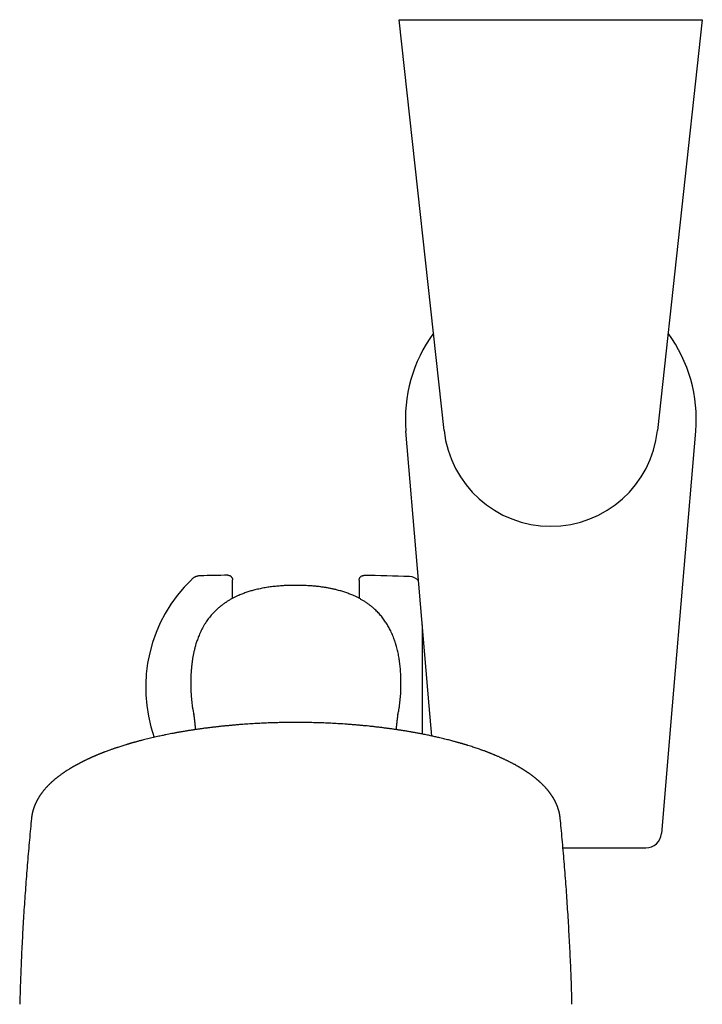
# Model space of a CAD drawing. Header units: millimetres. Extents: x 8 to 617, y 12 to 1443.
# Tile 5 of 11: x 279 to 365, y 564 to 688. Entities that reach past the tile are written whole.
import ezdxf

# ---------------------------------------------------------------- set-up
doc = ezdxf.new("R2010")
doc.units = ezdxf.units.MM

msp = doc.modelspace()

# ---------------------------------------------------------------- linework, layer by layer
at = {"color": 7, "linetype": 'Continuous', "lineweight": 30}
for p, q in [((332.55, 636.18), (326.88, 688.17)), ((326.88, 688.17), (327.88, 688.17)), ((327.88, 688.17), (364.21, 688.17)), ((365.21, 688.17), (359.54, 636.18)), ((364.21, 688.17), (365.21, 688.17)), ((330.67, 601.32), (327.72, 636.1)), ((364.37, 636.1), (361.42, 601.32)), ((305.8, 614.95), (305.8, 617.27)), ((321.8, 617.24), (321.8, 614.95)), ((329.8, 597.76), (329.8, 611.58)), ((330.99, 597.52), (330.67, 601.32)), ((361.42, 601.32), (360.05, 585.19)), ((299.53, 598.08), (299.42, 598.06)), ((328.21, 598.06), (328.06, 598.08)), ((347.59, 583.36), (358.06, 583.36))]:
    msp.add_line(p, q, dxfattribs=at)
for centre, radius, start, end in [((346.05, 637.65), 18.39, 143.8022, 184.8509), ((346.05, 637.65), 18.39, 355.1491, 36.1978), ((346.05, 637.65), 13.58, 186.2249, 353.7751), ((313.8, 603.65), 19, 133.8648, 199.3607), ((313.07, 117.93), 500, 90.903, 91.3023), ((313.07, 117.93), 500, 88.2697, 88.9295), ((328.12, 616.1), 1.6, 40.9711, 88.2697), ((358.06, 585.36), 2, 270.0091, 355.1491)]:
    msp.add_arc(centre, radius, start, end, dxfattribs=at)
for points, knots in [([(301.71, 617.8), (301.67, 617.8), (301.59, 617.79), (301.47, 617.78), (301.38, 617.76), (301.3, 617.74), (301.24, 617.72), (301.18, 617.7), (301.11, 617.67), (301.04, 617.64), (300.95, 617.59), (300.85, 617.53), (300.74, 617.45), (300.67, 617.39), (300.64, 617.35)], [0, 0, 0, 0, 0.107153, 0.201854, 0.283505, 0.351714, 0.406248, 0.451984, 0.509455, 0.58084, 0.665998, 0.764629, 0.876224, 1, 1, 1, 1]), ([(305.19, 617.87), (305.2, 617.87), (305.25, 617.87), (305.33, 617.86), (305.43, 617.82), (305.52, 617.78), (305.6, 617.72), (305.67, 617.64), (305.73, 617.56), (305.77, 617.47), (305.8, 617.37), (305.8, 617.3), (305.8, 617.27)], [0, 0, 0, 0, 0.028109, 0.14952, 0.254326, 0.36217, 0.466961, 0.57479, 0.679573, 0.787394, 0.892178, 1, 1, 1, 1]), ([(321.8, 617.24), (321.8, 617.27), (321.81, 617.34), (321.83, 617.44), (321.87, 617.53), (321.93, 617.62), (322, 617.69), (322.08, 617.75), (322.17, 617.8), (322.27, 617.83), (322.35, 617.84), (322.4, 617.84), (322.41, 617.84)], [0, 0, 0, 0, 0.104591, 0.212216, 0.316807, 0.424431, 0.52903, 0.636661, 0.741274, 0.84892, 0.971943, 1, 1, 1, 1]), ([(313.8, 616.58), (313.58, 616.58), (313.15, 616.58), (312.5, 616.56), (311.86, 616.52), (311.21, 616.46), (310.56, 616.39), (310.02, 616.31), (309.59, 616.23), (309.27, 616.16), (308.95, 616.09), (308.56, 616), (308.1, 615.88), (307.59, 615.72), (307.07, 615.53), (306.62, 615.35), (306.23, 615.17), (305.9, 615), (305.57, 614.83), (305.24, 614.63), (304.93, 614.43), (304.62, 614.21), (304.32, 613.98), (304.05, 613.76), (303.81, 613.55), (303.6, 613.34), (303.39, 613.13), (303.19, 612.91), (303, 612.69), (302.81, 612.46), (302.64, 612.22), (302.45, 611.95), (302.26, 611.66), (302.08, 611.34), (301.91, 611.03), (301.76, 610.73), (301.62, 610.42), (301.49, 610.12), (301.39, 609.84), (301.29, 609.57), (301.2, 609.3), (301.11, 608.99), (301.01, 608.62), (300.91, 608.21), (300.82, 607.79), (300.74, 607.36), (300.68, 606.92), (300.62, 606.48), (300.58, 606.03), (300.54, 605.58), (300.52, 605.14), (300.51, 604.7), (300.5, 604.27), (300.5, 603.85), (300.51, 603.44), (300.53, 603.05), (300.55, 602.66), (300.58, 602.26), (300.62, 601.86), (300.67, 601.45), (300.73, 601.04), (300.81, 600.64), (300.86, 600.36), (300.89, 600.21), (300.9, 600.2)], [0, 0, 0, 0, 0.025769, 0.051563, 0.077492, 0.103453, 0.129611, 0.155808, 0.168985, 0.182162, 0.195362, 0.208562, 0.230522, 0.252525, 0.274565, 0.296655, 0.311776, 0.326913, 0.342133, 0.357353, 0.372655, 0.387957, 0.403361, 0.418792, 0.430665, 0.44255, 0.454494, 0.466437, 0.478432, 0.490426, 0.502479, 0.514544, 0.529606, 0.544693, 0.558372, 0.572052, 0.585795, 0.599538, 0.61082, 0.622103, 0.633413, 0.644724, 0.661684, 0.678644, 0.695674, 0.712705, 0.730689, 0.748674, 0.766707, 0.784741, 0.80207, 0.819399, 0.836758, 0.854117, 0.869672, 0.885228, 0.900808, 0.916387, 0.932797, 0.949207, 0.965657, 0.982106, 0.997912, 1, 1, 1, 1]), ([(326.7, 600.2), (326.7, 600.2), (326.74, 600.33), (326.79, 600.6), (326.86, 601), (326.92, 601.41), (326.97, 601.82), (327.01, 602.22), (327.05, 602.62), (327.07, 603.02), (327.09, 603.41), (327.1, 603.9), (327.1, 604.46), (327.08, 605.11), (327.05, 605.76), (326.99, 606.41), (326.92, 606.95), (326.85, 607.39), (326.8, 607.71), (326.73, 608.04), (326.66, 608.36), (326.58, 608.68), (326.49, 609.01), (326.38, 609.36), (326.26, 609.71), (326.14, 610.04), (326.01, 610.36), (325.87, 610.67), (325.73, 610.96), (325.59, 611.22), (325.45, 611.47), (325.31, 611.71), (325.15, 611.95), (324.98, 612.19), (324.8, 612.43), (324.62, 612.67), (324.42, 612.9), (324.22, 613.12), (324.01, 613.34), (323.79, 613.55), (323.55, 613.76), (323.28, 613.99), (322.98, 614.21), (322.68, 614.43), (322.36, 614.63), (322.04, 614.82), (321.71, 615), (321.37, 615.17), (320.97, 615.35), (320.52, 615.54), (320, 615.72), (319.48, 615.88), (318.99, 616.01), (318.54, 616.12), (318.13, 616.21), (317.72, 616.28), (317.29, 616.35), (316.86, 616.41), (316.42, 616.46), (315.97, 616.5), (315.53, 616.53), (315.1, 616.56), (314.66, 616.57), (314.23, 616.58), (313.94, 616.58), (313.8, 616.58)], [0, 0, 0, 0, 0.000638, 0.016177, 0.032579, 0.048981, 0.065425, 0.08187, 0.097667, 0.113463, 0.129286, 0.145108, 0.17091, 0.196735, 0.222691, 0.248677, 0.27486, 0.287973, 0.301086, 0.314285, 0.327484, 0.340715, 0.353946, 0.369047, 0.384164, 0.397846, 0.411528, 0.425267, 0.439005, 0.450285, 0.461566, 0.472887, 0.484207, 0.496292, 0.508389, 0.520546, 0.532703, 0.544914, 0.557124, 0.569397, 0.581683, 0.596779, 0.611899, 0.627125, 0.64235, 0.657661, 0.672972, 0.688373, 0.703791, 0.725853, 0.747969, 0.770124, 0.792324, 0.809178, 0.826033, 0.842936, 0.85984, 0.877668, 0.895497, 0.913373, 0.931249, 0.94842, 0.965592, 0.982796, 1, 1, 1, 1]), ([(300.84, 600.5), (300.84, 600.5), (300.84, 600.5), (300.84, 600.49), (300.84, 600.49), (300.84, 600.49), (300.84, 600.48), (300.84, 600.48), (300.84, 600.47), (300.84, 600.47), (300.84, 600.46), (300.84, 600.46), (300.84, 600.45), (300.85, 600.44), (300.85, 600.43), (300.85, 600.42), (300.85, 600.42), (300.85, 600.41), (300.85, 600.4), (300.85, 600.39), (300.85, 600.39), (300.85, 600.38), (300.86, 600.37), (300.86, 600.36), (300.86, 600.36), (300.86, 600.35), (300.86, 600.34), (300.86, 600.34), (300.86, 600.34), (300.86, 600.33), (300.86, 600.33), (300.86, 600.33), (300.86, 600.32), (300.86, 600.32), (300.87, 600.31), (300.87, 600.3), (300.87, 600.3), (300.87, 600.29), (300.87, 600.29), (300.87, 600.28), (300.87, 600.27), (300.87, 600.27), (300.87, 600.26), (300.87, 600.26), (300.87, 600.25), (300.87, 600.25), (300.87, 600.25), (300.88, 600.24), (300.88, 600.24), (300.88, 600.23), (300.88, 600.22), (300.88, 600.21), (300.88, 600.21), (300.88, 600.2), (300.88, 600.19), (300.88, 600.18), (300.88, 600.18), (300.89, 600.17), (300.89, 600.16), (300.89, 600.15), (300.89, 600.15), (300.89, 600.14), (300.89, 600.14), (300.89, 600.13), (300.89, 600.12), (300.89, 600.12), (300.89, 600.11), (300.89, 600.1), (300.9, 600.09), (300.9, 600.08), (300.9, 600.07), (300.9, 600.06), (300.9, 600.05), (300.9, 600.04), (300.9, 600.04), (300.9, 600.03), (300.91, 600.02), (300.91, 600.01), (300.91, 600), (300.91, 599.98), (300.91, 599.97), (300.91, 599.96), (300.92, 599.94), (300.92, 599.93), (300.92, 599.91), (300.92, 599.9), (300.92, 599.88), (300.93, 599.86), (300.93, 599.83), (300.94, 599.79), (300.94, 599.73), (300.95, 599.67), (300.96, 599.61), (300.96, 599.57), (300.97, 599.53), (300.97, 599.49), (300.98, 599.45), (300.98, 599.41), (300.98, 599.38), (300.99, 599.35), (300.99, 599.32), (300.99, 599.29), (301, 599.25), (301, 599.22), (301.01, 599.18), (301.01, 599.15), (301.01, 599.12), (301.02, 599.09), (301.02, 599.06), (301.02, 599.03), (301.03, 598.99), (301.03, 598.96), (301.03, 598.92), (301.04, 598.87), (301.04, 598.83), (301.05, 598.78), (301.05, 598.73), (301.06, 598.68), (301.06, 598.63), (301.07, 598.58), (301.07, 598.54), (301.08, 598.5), (301.08, 598.46), (301.08, 598.42), (301.09, 598.38), (301.09, 598.35), (301.09, 598.33), (301.09, 598.33)], [0, 0, 0, 0, 0.048483, 0.0602, 0.071852, 0.083187, 0.094178, 0.104824, 0.115149, 0.125723, 0.136557, 0.14765, 0.159001, 0.170704, 0.182845, 0.195422, 0.203552, 0.211854, 0.220322, 0.228627, 0.236589, 0.244658, 0.25234, 0.259635, 0.266521, 0.272972, 0.278987, 0.281988, 0.284867, 0.287677, 0.29079, 0.294279, 0.298071, 0.302226, 0.306743, 0.311622, 0.316046, 0.320732, 0.325492, 0.329968, 0.33415, 0.33804, 0.341439, 0.344577, 0.347454, 0.350071, 0.352452, 0.356193, 0.360342, 0.3649, 0.369867, 0.375242, 0.381027, 0.385796, 0.390578, 0.395115, 0.399405, 0.403449, 0.408373, 0.412876, 0.416956, 0.419793, 0.422576, 0.425637, 0.428981, 0.432609, 0.436522, 0.440718, 0.445972, 0.45151, 0.456832, 0.461874, 0.466633, 0.471112, 0.476029, 0.480555, 0.484707, 0.488762, 0.494904, 0.501045, 0.507184, 0.513371, 0.519889, 0.52678, 0.53362, 0.540793, 0.548299, 0.556137, 0.564205, 0.587045, 0.609727, 0.632212, 0.654311, 0.667994, 0.681509, 0.694657, 0.707342, 0.719564, 0.728955, 0.738162, 0.747593, 0.757287, 0.767244, 0.777441, 0.787502, 0.797299, 0.805873, 0.814234, 0.822545, 0.831203, 0.840227, 0.849617, 0.859373, 0.871218, 0.883404, 0.895716, 0.908152, 0.920712, 0.933396, 0.943339, 0.952917, 0.962109, 0.970913, 0.97933, 0.98736, 0.997346, 1, 1, 1, 1]), ([(326.51, 598.33), (326.51, 598.34), (326.51, 598.38), (326.52, 598.42), (326.52, 598.46), (326.52, 598.49), (326.53, 598.53), (326.53, 598.56), (326.54, 598.62), (326.54, 598.69), (326.55, 598.77), (326.56, 598.82), (326.56, 598.87), (326.57, 598.91), (326.57, 598.95), (326.57, 598.98), (326.58, 599.01), (326.58, 599.04), (326.58, 599.07), (326.59, 599.1), (326.59, 599.13), (326.59, 599.16), (326.6, 599.19), (326.6, 599.22), (326.6, 599.26), (326.61, 599.29), (326.61, 599.32), (326.61, 599.35), (326.62, 599.38), (326.62, 599.41), (326.62, 599.44), (326.63, 599.46), (326.63, 599.48), (326.63, 599.5), (326.63, 599.52), (326.64, 599.55), (326.64, 599.6), (326.65, 599.65), (326.66, 599.7), (326.66, 599.75), (326.67, 599.8), (326.67, 599.83), (326.67, 599.85), (326.68, 599.87), (326.68, 599.88), (326.68, 599.9), (326.68, 599.91), (326.68, 599.93), (326.69, 599.95), (326.69, 599.96), (326.69, 599.98), (326.69, 600), (326.7, 600.02), (326.7, 600.04), (326.7, 600.06), (326.7, 600.08), (326.71, 600.1), (326.71, 600.12), (326.71, 600.14), (326.71, 600.15), (326.72, 600.17), (326.72, 600.18), (326.72, 600.19), (326.72, 600.2), (326.72, 600.21), (326.72, 600.22), (326.72, 600.23), (326.73, 600.24), (326.73, 600.24), (326.73, 600.25), (326.73, 600.25), (326.73, 600.26), (326.73, 600.26), (326.73, 600.27), (326.73, 600.28), (326.73, 600.28), (326.73, 600.29), (326.73, 600.3), (326.74, 600.31), (326.74, 600.32), (326.74, 600.33), (326.74, 600.34), (326.74, 600.35), (326.74, 600.36), (326.75, 600.37), (326.75, 600.38), (326.75, 600.39), (326.75, 600.4), (326.75, 600.42), (326.75, 600.43), (326.76, 600.44), (326.76, 600.45), (326.76, 600.46), (326.76, 600.47), (326.76, 600.47), (326.76, 600.48), (326.76, 600.48), (326.76, 600.49), (326.76, 600.49), (326.76, 600.49), (326.76, 600.5), (326.77, 600.5), (326.77, 600.5), (326.77, 600.5), (326.77, 600.5)], [0, 0, 0, 0, 0.009879, 0.020666, 0.029202, 0.037432, 0.045356, 0.052983, 0.060526, 0.090157, 0.103316, 0.116317, 0.12916, 0.141867, 0.149351, 0.15736, 0.165894, 0.174954, 0.18244, 0.190251, 0.198386, 0.206718, 0.21663, 0.226529, 0.236417, 0.246291, 0.256154, 0.26581, 0.275659, 0.285019, 0.293888, 0.302266, 0.308506, 0.314443, 0.320147, 0.325849, 0.346344, 0.367043, 0.385604, 0.404167, 0.422519, 0.440376, 0.446619, 0.452799, 0.45906, 0.46566, 0.472604, 0.479891, 0.487523, 0.495498, 0.504221, 0.513301, 0.522521, 0.531824, 0.54121, 0.550679, 0.562152, 0.57361, 0.584817, 0.595768, 0.606464, 0.61333, 0.620085, 0.626655, 0.632757, 0.638367, 0.643483, 0.647468, 0.651092, 0.654356, 0.657442, 0.660802, 0.665644, 0.67099, 0.67684, 0.682488, 0.688511, 0.694719, 0.701073, 0.707572, 0.714216, 0.724666, 0.735456, 0.74652, 0.757497, 0.768332, 0.779024, 0.789574, 0.806324, 0.822594, 0.838383, 0.853691, 0.868541, 0.882945, 0.896905, 0.907593, 0.918489, 0.929739, 0.94134, 0.953238, 0.965168, 0.977099, 0.98903, 1, 1, 1, 1]), ([(313.8, 599.23), (313.64, 599.23), (313.41, 599.23), (313.07, 599.23), (312.78, 599.23), (312.44, 599.22), (312.08, 599.22), (311.7, 599.21), (311.31, 599.2), (310.91, 599.19), (310.5, 599.18), (310.09, 599.16), (309.67, 599.14), (309.25, 599.12), (308.82, 599.1), (308.39, 599.08), (307.96, 599.05), (307.53, 599.02), (307.1, 598.99), (306.67, 598.96), (306.23, 598.92), (305.8, 598.88), (305.37, 598.84), (304.93, 598.8), (304.5, 598.76), (304.07, 598.71), (303.64, 598.66), (303.21, 598.61), (302.78, 598.56), (302.35, 598.51), (301.92, 598.45), (301.5, 598.39), (301.07, 598.33), (300.65, 598.26), (300.23, 598.2), (299.86, 598.14), (299.63, 598.1), (299.53, 598.08)], [0, 0, 0, 0, 0.033426, 0.046823, 0.069089, 0.092203, 0.116999, 0.142888, 0.169632, 0.197042, 0.224981, 0.25335, 0.282072, 0.31109, 0.340356, 0.369834, 0.399495, 0.429314, 0.459271, 0.489348, 0.519531, 0.549808, 0.580168, 0.610601, 0.6411, 0.671657, 0.702266, 0.732921, 0.763616, 0.794348, 0.825112, 0.855903, 0.886719, 0.917557, 0.948412, 0.979282, 1, 1, 1, 1]), ([(328.06, 598.08), (327.92, 598.11), (327.62, 598.16), (327.18, 598.23), (326.73, 598.3), (326.28, 598.36), (325.82, 598.43), (325.36, 598.49), (324.9, 598.55), (324.43, 598.61), (323.96, 598.66), (323.49, 598.72), (323.03, 598.77), (322.59, 598.81), (322.16, 598.85), (321.72, 598.89), (321.29, 598.93), (320.85, 598.96), (320.42, 599), (319.98, 599.03), (319.54, 599.06), (319.11, 599.08), (318.67, 599.11), (318.23, 599.13), (317.79, 599.15), (317.35, 599.17), (316.91, 599.18), (316.48, 599.2), (316.04, 599.21), (315.62, 599.22), (315.21, 599.22), (314.84, 599.23), (314.53, 599.23), (314.19, 599.23), (313.95, 599.23), (313.8, 599.23)], [0, 0, 0, 0, 0.032195, 0.065083, 0.098038, 0.131061, 0.164155, 0.197325, 0.230574, 0.263907, 0.29733, 0.330849, 0.364472, 0.394743, 0.425021, 0.455303, 0.485588, 0.515872, 0.546153, 0.576429, 0.606694, 0.636945, 0.667175, 0.697374, 0.72753, 0.757624, 0.787626, 0.817488, 0.847119, 0.876333, 0.904682, 0.930699, 0.950997, 0.969877, 1, 1, 1, 1]), ([(299.43, 598.06), (299.41, 598.06), (299.37, 598.05), (299.31, 598.04), (299.22, 598.03), (299.12, 598.01), (298.98, 597.99), (298.83, 597.96), (298.66, 597.93), (298.48, 597.89), (298.29, 597.86), (298.03, 597.81), (297.72, 597.75), (297.33, 597.67), (296.96, 597.59), (296.61, 597.52), (296.28, 597.45), (295.94, 597.37), (295.59, 597.29), (295.24, 597.21), (294.88, 597.12), (294.56, 597.04), (294.3, 596.97), (294.1, 596.92), (293.91, 596.87), (293.74, 596.82), (293.59, 596.78), (293.45, 596.74), (293.34, 596.71), (293.23, 596.68), (293.15, 596.66), (293.07, 596.64), (293.02, 596.62), (292.98, 596.61), (292.95, 596.6), (292.93, 596.6), (292.9, 596.59), (292.86, 596.58), (292.81, 596.56), (292.73, 596.54), (292.63, 596.51), (292.52, 596.47), (292.4, 596.44), (292.24, 596.39), (292.04, 596.33), (291.79, 596.25), (291.54, 596.17), (291.32, 596.1), (291.14, 596.04), (290.99, 595.99), (290.83, 595.94), (290.68, 595.88), (290.52, 595.83), (290.34, 595.76), (290.14, 595.69), (289.92, 595.61), (289.74, 595.54), (289.61, 595.49), (289.53, 595.46), (289.45, 595.43), (289.38, 595.4), (289.32, 595.38), (289.28, 595.36), (289.23, 595.34), (289.17, 595.32), (289.09, 595.29), (289, 595.25), (288.89, 595.21), (288.77, 595.16), (288.67, 595.12), (288.58, 595.08), (288.5, 595.04), (288.41, 595.01), (288.33, 594.97), (288.24, 594.94), (288.16, 594.9), (288.09, 594.87), (288.03, 594.84), (287.98, 594.82), (287.94, 594.8), (287.9, 594.78), (287.86, 594.77), (287.82, 594.75), (287.76, 594.72), (287.69, 594.69), (287.61, 594.65), (287.53, 594.62), (287.45, 594.58), (287.35, 594.53), (287.25, 594.48), (287.16, 594.44), (287.09, 594.4), (287.03, 594.37), (286.98, 594.35), (286.93, 594.33), (286.89, 594.31), (286.84, 594.28), (286.78, 594.25), (286.72, 594.22), (286.64, 594.18), (286.55, 594.13), (286.46, 594.09), (286.38, 594.04), (286.3, 594), (286.22, 593.96), (286.15, 593.92), (286.1, 593.89), (286.06, 593.87), (286.02, 593.85), (285.99, 593.83), (285.95, 593.81), (285.91, 593.79), (285.85, 593.76), (285.79, 593.72), (285.72, 593.68), (285.64, 593.64), (285.56, 593.59), (285.49, 593.54), (285.42, 593.51), (285.37, 593.47), (285.33, 593.45), (285.29, 593.43), (285.25, 593.4), (285.2, 593.37), (285.14, 593.34), (285.05, 593.28), (284.92, 593.2), (284.8, 593.12), (284.7, 593.06), (284.64, 593.02), (284.59, 592.99), (284.55, 592.96), (284.52, 592.93), (284.48, 592.91), (284.43, 592.88), (284.37, 592.83), (284.29, 592.78), (284.19, 592.71), (284.08, 592.63), (283.95, 592.53), (283.83, 592.44), (283.73, 592.36), (283.65, 592.3), (283.6, 592.26), (283.55, 592.22), (283.5, 592.19), (283.44, 592.14), (283.37, 592.08), (283.28, 592.01), (283.21, 591.94), (283.14, 591.89), (283.09, 591.84), (283.04, 591.8), (282.98, 591.75), (282.91, 591.68), (282.84, 591.62), (282.77, 591.55), (282.71, 591.49), (282.64, 591.43), (282.58, 591.36), (282.52, 591.31), (282.48, 591.26), (282.44, 591.22), (282.4, 591.18), (282.36, 591.14), (282.33, 591.1), (282.28, 591.06), (282.22, 590.99), (282.15, 590.91), (282.06, 590.81), (281.99, 590.73), (281.92, 590.65), (281.86, 590.57), (281.79, 590.48), (281.72, 590.39), (281.66, 590.31), (281.6, 590.23), (281.55, 590.16), (281.5, 590.09), (281.45, 590.01), (281.4, 589.95), (281.37, 589.89), (281.34, 589.85), (281.31, 589.81), (281.29, 589.77), (281.28, 589.75), (281.26, 589.72), (281.25, 589.7), (281.23, 589.67), (281.21, 589.63), (281.18, 589.58), (281.15, 589.54), (281.13, 589.49), (281.1, 589.45), (281.08, 589.4), (281.05, 589.34), (281.01, 589.28), (280.98, 589.21), (280.94, 589.14), (280.92, 589.08), (280.89, 589.02), (280.86, 588.97), (280.84, 588.91), (280.81, 588.85), (280.79, 588.79), (280.77, 588.74), (280.75, 588.7), (280.74, 588.66), (280.72, 588.63), (280.71, 588.59), (280.69, 588.55), (280.67, 588.49), (280.65, 588.43), (280.63, 588.36), (280.61, 588.3), (280.59, 588.24), (280.57, 588.17), (280.55, 588.1), (280.53, 588.04), (280.52, 587.99), (280.51, 587.95), (280.5, 587.9), (280.48, 587.85), (280.47, 587.79), (280.45, 587.72), (280.44, 587.65), (280.43, 587.6), (280.42, 587.55), (280.42, 587.52), (280.41, 587.48), (280.4, 587.45), (280.4, 587.41), (280.39, 587.36), (280.38, 587.31), (280.37, 587.24), (280.36, 587.16), (280.36, 587.11), (280.35, 587.07)], [0, 0, 0, 0, 0.001335, 0.003194, 0.005597, 0.008974, 0.013064, 0.017868, 0.023384, 0.029276, 0.035355, 0.041621, 0.053594, 0.066197, 0.079428, 0.089978, 0.100898, 0.112186, 0.123843, 0.135869, 0.148264, 0.160857, 0.168547, 0.175684, 0.182267, 0.188297, 0.193774, 0.198697, 0.202832, 0.206475, 0.209626, 0.212284, 0.21445, 0.215696, 0.216691, 0.217435, 0.218219, 0.219578, 0.221523, 0.224054, 0.228247, 0.232492, 0.236725, 0.240945, 0.250183, 0.259363, 0.268812, 0.278891, 0.284422, 0.290127, 0.296005, 0.302056, 0.308282, 0.314842, 0.322888, 0.331674, 0.341202, 0.344577, 0.348036, 0.351395, 0.354255, 0.356603, 0.358438, 0.359772, 0.362546, 0.365923, 0.369903, 0.374455, 0.379357, 0.384568, 0.387904, 0.391355, 0.394921, 0.398602, 0.402399, 0.406051, 0.409286, 0.411883, 0.41413, 0.416025, 0.417568, 0.419095, 0.420989, 0.423748, 0.427033, 0.430542, 0.434072, 0.437624, 0.442309, 0.447031, 0.451694, 0.45487, 0.457657, 0.460057, 0.462069, 0.463823, 0.466032, 0.468844, 0.472258, 0.475991, 0.48034, 0.484584, 0.488723, 0.492756, 0.496665, 0.500201, 0.502632, 0.50479, 0.506676, 0.508289, 0.51002, 0.51222, 0.514917, 0.518109, 0.521457, 0.526004, 0.530275, 0.53427, 0.537798, 0.540683, 0.542598, 0.544531, 0.546822, 0.54947, 0.552475, 0.555835, 0.56439, 0.573569, 0.577061, 0.580392, 0.58327, 0.585695, 0.587695, 0.589684, 0.591799, 0.596004, 0.600695, 0.605908, 0.61343, 0.621302, 0.62909, 0.636638, 0.640533, 0.643853, 0.646652, 0.649713, 0.653296, 0.658605, 0.664244, 0.67017, 0.674257, 0.677767, 0.680876, 0.684268, 0.690072, 0.695817, 0.700353, 0.705234, 0.710321, 0.715027, 0.719286, 0.723193, 0.726054, 0.72887, 0.731697, 0.734578, 0.737942, 0.741893, 0.749668, 0.756939, 0.763179, 0.768894, 0.774841, 0.781063, 0.787759, 0.793884, 0.799478, 0.804307, 0.809093, 0.814376, 0.820227, 0.823196, 0.826303, 0.829257, 0.831741, 0.833363, 0.834748, 0.836373, 0.83835, 0.841165, 0.84448, 0.847894, 0.850997, 0.853787, 0.856266, 0.860602, 0.865403, 0.87013, 0.874284, 0.878257, 0.882347, 0.885559, 0.889169, 0.893177, 0.897097, 0.900428, 0.903171, 0.90541, 0.9077, 0.910054, 0.912673, 0.915831, 0.920589, 0.924858, 0.928176, 0.931845, 0.93619, 0.940434, 0.94439, 0.947236, 0.949821, 0.952351, 0.95536, 0.958847, 0.963305, 0.967354, 0.971007, 0.973015, 0.974919, 0.976883, 0.97893, 0.981154, 0.98355, 0.986631, 0.9904, 0.994856, 1, 1, 1, 1]), ([(347.25, 587.07), (347.24, 587.1), (347.24, 587.14), (347.23, 587.19), (347.23, 587.24), (347.22, 587.28), (347.22, 587.31), (347.22, 587.33), (347.21, 587.35), (347.21, 587.37), (347.21, 587.4), (347.2, 587.44), (347.19, 587.5), (347.18, 587.56), (347.17, 587.63), (347.15, 587.69), (347.14, 587.75), (347.13, 587.8), (347.12, 587.86), (347.1, 587.93), (347.08, 587.99), (347.07, 588.05), (347.05, 588.1), (347.04, 588.15), (347.03, 588.2), (347.01, 588.25), (346.99, 588.3), (346.98, 588.36), (346.96, 588.41), (346.94, 588.45), (346.93, 588.49), (346.92, 588.53), (346.9, 588.56), (346.89, 588.61), (346.87, 588.65), (346.85, 588.69), (346.84, 588.73), (346.83, 588.76), (346.82, 588.78), (346.8, 588.81), (346.79, 588.85), (346.77, 588.9), (346.74, 588.96), (346.71, 589.02), (346.68, 589.09), (346.65, 589.15), (346.63, 589.2), (346.6, 589.25), (346.58, 589.3), (346.55, 589.36), (346.52, 589.42), (346.49, 589.47), (346.46, 589.51), (346.44, 589.55), (346.42, 589.59), (346.4, 589.62), (346.38, 589.65), (346.37, 589.68), (346.35, 589.71), (346.32, 589.75), (346.3, 589.79), (346.28, 589.82), (346.25, 589.86), (346.23, 589.89), (346.21, 589.92), (346.19, 589.96), (346.17, 589.99), (346.14, 590.03), (346.11, 590.07), (346.08, 590.11), (346.05, 590.16), (346.03, 590.19), (346, 590.23), (345.98, 590.26), (345.96, 590.29), (345.93, 590.32), (345.9, 590.36), (345.88, 590.39), (345.85, 590.43), (345.82, 590.47), (345.78, 590.52), (345.74, 590.57), (345.7, 590.62), (345.65, 590.68), (345.61, 590.73), (345.57, 590.77), (345.54, 590.81), (345.51, 590.84), (345.48, 590.87), (345.46, 590.91), (345.42, 590.95), (345.37, 591), (345.32, 591.06), (345.25, 591.13), (345.18, 591.2), (345.11, 591.27), (345.06, 591.33), (345.01, 591.38), (344.97, 591.42), (344.93, 591.45), (344.9, 591.48), (344.86, 591.52), (344.82, 591.56), (344.77, 591.61), (344.7, 591.67), (344.63, 591.73), (344.56, 591.8), (344.49, 591.86), (344.41, 591.93), (344.34, 591.99), (344.26, 592.05), (344.18, 592.12), (344.11, 592.18), (344.02, 592.25), (343.94, 592.31), (343.86, 592.38), (343.78, 592.44), (343.71, 592.49), (343.65, 592.53), (343.59, 592.58), (343.54, 592.62), (343.49, 592.65), (343.45, 592.68), (343.4, 592.72), (343.34, 592.76), (343.28, 592.8), (343.21, 592.85), (343.14, 592.9), (343.07, 592.94), (343.01, 592.98), (342.96, 593.02), (342.89, 593.06), (342.82, 593.11), (342.73, 593.17), (342.64, 593.22), (342.55, 593.28), (342.47, 593.33), (342.34, 593.41), (342.17, 593.51), (341.95, 593.64), (341.72, 593.77), (341.53, 593.88), (341.36, 593.97), (341.23, 594.04), (341.1, 594.11), (340.97, 594.18), (340.84, 594.24), (340.72, 594.3), (340.6, 594.36), (340.48, 594.42), (340.35, 594.48), (340.22, 594.54), (340.09, 594.6), (339.96, 594.66), (339.84, 594.72), (339.71, 594.78), (339.57, 594.84), (339.42, 594.91), (339.26, 594.98), (339.11, 595.04), (338.97, 595.1), (338.86, 595.15), (338.74, 595.19), (338.63, 595.24), (338.52, 595.29), (338.42, 595.32), (338.34, 595.36), (338.28, 595.38), (338.21, 595.41), (338.15, 595.43), (338.07, 595.46), (337.97, 595.5), (337.85, 595.55), (337.66, 595.62), (337.38, 595.72), (337.06, 595.83), (336.76, 595.94), (336.49, 596.03), (336.2, 596.13), (335.89, 596.23), (335.63, 596.31), (335.44, 596.37), (335.3, 596.41), (335.18, 596.45), (335.08, 596.48), (334.98, 596.5), (334.91, 596.53), (334.84, 596.55), (334.8, 596.56), (334.75, 596.57), (334.71, 596.58), (334.65, 596.6), (334.57, 596.63), (334.45, 596.66), (334.32, 596.7), (334.16, 596.74), (333.98, 596.79), (333.77, 596.85), (333.52, 596.91), (333.25, 596.98), (332.97, 597.06), (332.66, 597.13), (332.33, 597.21), (332.03, 597.29), (331.75, 597.35), (331.5, 597.41), (331.24, 597.46), (330.98, 597.52), (330.71, 597.58), (330.43, 597.64), (330.15, 597.7), (329.87, 597.75), (329.61, 597.8), (329.36, 597.85), (329.13, 597.89), (328.93, 597.93), (328.74, 597.97), (328.57, 598), (328.42, 598.02), (328.29, 598.04), (328.21, 598.06), (328.17, 598.06)], [0, 0, 0, 0, 0.003691, 0.006878, 0.009561, 0.011686, 0.013336, 0.014514, 0.015536, 0.016614, 0.017748, 0.02064, 0.023763, 0.027578, 0.031481, 0.035047, 0.03826, 0.041435, 0.044925, 0.048802, 0.053107, 0.056729, 0.059795, 0.0624, 0.065297, 0.068628, 0.072087, 0.075279, 0.078397, 0.08122, 0.08365, 0.085949, 0.088176, 0.09078, 0.093751, 0.096556, 0.098914, 0.100826, 0.102346, 0.103925, 0.106716, 0.109891, 0.113592, 0.117903, 0.122268, 0.126573, 0.129961, 0.132768, 0.13619, 0.140241, 0.144215, 0.147953, 0.150824, 0.153508, 0.15591, 0.158021, 0.159843, 0.161668, 0.163991, 0.166562, 0.169481, 0.172241, 0.174746, 0.176998, 0.179027, 0.18122, 0.183689, 0.186434, 0.189454, 0.192618, 0.195446, 0.198293, 0.200614, 0.202699, 0.205005, 0.207543, 0.210105, 0.212675, 0.215263, 0.218178, 0.221505, 0.225289, 0.229373, 0.233364, 0.237197, 0.240493, 0.243238, 0.245617, 0.247983, 0.250345, 0.252722, 0.257032, 0.26187, 0.267036, 0.272569, 0.27866, 0.282684, 0.286229, 0.289287, 0.291903, 0.294356, 0.296701, 0.300151, 0.304068, 0.30859, 0.313565, 0.318921, 0.324195, 0.329261, 0.334352, 0.3395, 0.344615, 0.34967, 0.354954, 0.360644, 0.366299, 0.37062, 0.374834, 0.378886, 0.382529, 0.385731, 0.388493, 0.390926, 0.393785, 0.397198, 0.400983, 0.405095, 0.409405, 0.413263, 0.416678, 0.419768, 0.423128, 0.427589, 0.432529, 0.437503, 0.442335, 0.447023, 0.45158, 0.463415, 0.474795, 0.486184, 0.49803, 0.504375, 0.510874, 0.517528, 0.524001, 0.529932, 0.535472, 0.541318, 0.547016, 0.552907, 0.558927, 0.565045, 0.570836, 0.57617, 0.582213, 0.588423, 0.594896, 0.601851, 0.609305, 0.614362, 0.619346, 0.624251, 0.629078, 0.633815, 0.638084, 0.641216, 0.643869, 0.646237, 0.648886, 0.651852, 0.656216, 0.66111, 0.66619, 0.67998, 0.694037, 0.704296, 0.714971, 0.726084, 0.737636, 0.749627, 0.754834, 0.759801, 0.76424, 0.768151, 0.771536, 0.774395, 0.776607, 0.778351, 0.779681, 0.781109, 0.782761, 0.78627, 0.790495, 0.795437, 0.800988, 0.806926, 0.81505, 0.82379, 0.833147, 0.84312, 0.85371, 0.864915, 0.876736, 0.884792, 0.893111, 0.901693, 0.910537, 0.919588, 0.928311, 0.937998, 0.947043, 0.955446, 0.963206, 0.970463, 0.977053, 0.982975, 0.988229, 0.992818, 0.996741, 1, 1, 1, 1]), ([(280.35, 587.08), (280.31, 586.65), (280.22, 585.75), (280.1, 584.38), (279.97, 582.96), (279.85, 581.54), (279.74, 580.13), (279.63, 578.71), (279.53, 577.29), (279.43, 575.87), (279.34, 574.45), (279.26, 573.03), (279.18, 571.61), (279.11, 570.19), (279.05, 568.77), (278.99, 567.35), (278.94, 565.93), (278.9, 564.67), (278.88, 563.88), (278.87, 563.57)], [0, 0, 0, 0, 0.0549313, 0.1152769, 0.1756245, 0.2359738, 0.2963246, 0.3566769, 0.4170302, 0.4773846, 0.5377398, 0.5980955, 0.6584516, 0.718808, 0.7791644, 0.8395207, 0.8998766, 0.960232, 1, 1, 1, 1]), ([(348.73, 563.57), (348.72, 563.91), (348.7, 564.73), (348.66, 566.03), (348.61, 567.45), (348.55, 568.87), (348.48, 570.29), (348.41, 571.71), (348.33, 573.13), (348.25, 574.55), (348.16, 575.96), (348.07, 577.38), (347.97, 578.8), (347.86, 580.21), (347.74, 581.63), (347.62, 583.04), (347.5, 584.46), (347.37, 585.8), (347.29, 586.68), (347.25, 587.08)], [0, 0, 0, 0, 0.044078, 0.104404, 0.164726, 0.225046, 0.285361, 0.345672, 0.405979, 0.466282, 0.526581, 0.586874, 0.647163, 0.707447, 0.767725, 0.827998, 0.888265, 0.948527, 1, 1, 1, 1])]:
    msp.add_open_spline(points, degree=3, knots=knots, dxfattribs=at)

doc.saveas('drawing.dxf')
